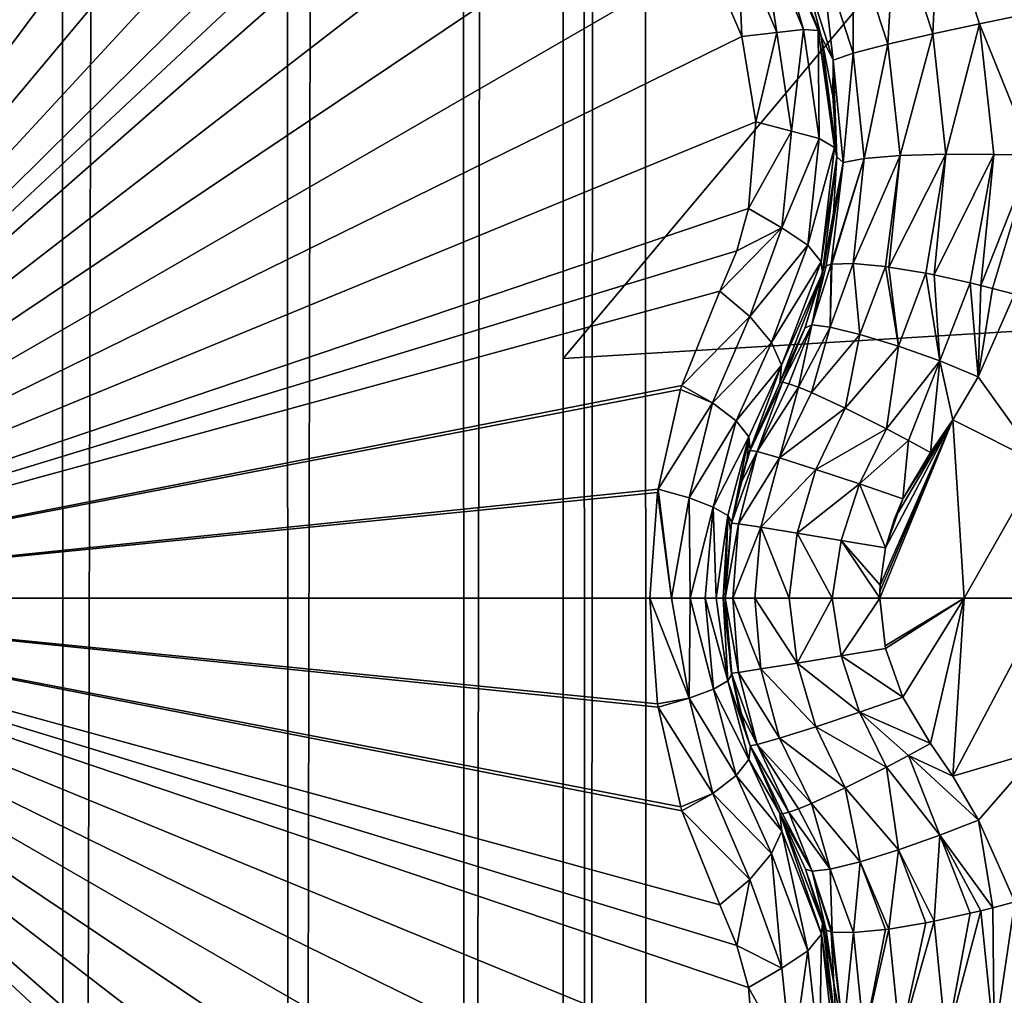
# Model space of a CAD drawing. Header units: metres. Extents: x -206 to 75, y -104 to 104.
# Tile 155 of 256: x -94.3 to -92.67, y -49.68 to -48.06. Entities that reach past the tile are written whole.
import ezdxf

# ---------------------------------------------------------------- set-up
doc = ezdxf.new("R2010")
doc.units = ezdxf.units.M
doc.layers.add('solid_01_1-CONSUMER_THERM_B_125288', color=7, linetype='CONTINUOUS')

msp = doc.modelspace()

# ---------------------------------------------------------------- linework, layer by layer
at = {"layer": 'solid_01_1-CONSUMER_THERM_B_125288'}
for points in [[(-93.358711, -67.339516), (-65.514557, 74.985474), (-65.493088, -75.014526)], [(-93.358711, -67.339516), (-93.257065, -66.795311), (-65.514557, 74.985474)], [(-93.276108, 66.204689), (-65.514557, 74.985474), (-93.257141, -66.241692)], [(-93.257065, -66.795311), (-93.257141, -66.241692), (-65.514557, 74.985474)], [(-93.377754, 65.660484), (-93.276108, 66.204689), (-93.358948, -65.697517)], [(-93.276108, 66.204689), (-93.257141, -66.241692), (-93.358948, -65.697517)], [(-93.577675, 65.144226), (-93.377754, 65.660484), (-93.559013, -65.181313)], [(-93.377754, 65.660484), (-93.358948, -65.697517), (-93.559013, -65.181313)], [(-93.869049, 64.673492), (-93.577675, 65.144226), (-93.850525, -64.710663)], [(-93.577675, 65.144226), (-93.559013, -65.181313), (-93.850525, -64.710663)], [(-94.241959, 64.26432), (-93.869049, 64.673492), (-94.223549, -64.301598)], [(-93.869049, 64.673492), (-93.850525, -64.710663), (-94.223549, -64.301598)], [(-94.683701, 63.930634), (-94.241959, 64.26432), (-94.66539, -63.968037)], [(-94.241959, 64.26432), (-94.223549, -64.301598), (-94.66539, -63.968037)], [(-76.395485, -63.61998, 75.400002), (-91.95182, -42.283638, 75.400002), (-92.716278, -42.467167, 75.400002)], [(-185.595474, -63.627823, 75.400002), (-76.395485, -63.61998, 75.400002), (-169.283783, -42.467205, 75.400002)], [(-76.395485, -63.61998, 75.400002), (-168.500031, -42.528885, 75.400002), (-169.283783, -42.467205, 75.400002)], [(-76.395485, -63.61998, 75.400002), (-92.716278, -42.467167, 75.400002), (-93.500031, -42.528851, 75.400002)], [(-76.395485, -63.61998, 75.400002), (-93.500031, -42.528851, 75.400002), (-168.500031, -42.528885, 75.400002)], [(-149.213455, -45.836296, 1.5), (-150.476547, -45.923691, 1.5), (-65.493088, -75.014526, 1.5)], [(-95.604607, -57.279106, 1.5), (-149.213455, -45.836296, 1.5), (-65.493088, -75.014526, 1.5)], [(-150.476547, -45.923691, 1.5), (-151.110367, -46.03447, 1.5), (-65.493088, -75.014526, 1.5)], [(-93.395622, -61.621201, 72.400002), (-87.207321, -46.714245, 72.400002), (-86.167007, -45.911087, 72.400002)], [(-76.395622, -61.61998, 72.400002), (-93.395622, -61.621201, 72.400002), (-86.167007, -45.911087, 72.400002)], [(-151.110367, -46.03447, 1.5), (-151.7388, -46.190445, 1.5), (-65.493088, -75.014526, 1.5)], [(-151.7388, -46.190445, 1.5), (-152.356613, -46.390984, 1.5), (-65.493088, -75.014526, 1.5)], [(-152.356613, -46.390984, 1.5), (-152.958725, -46.634659, 1.5), (-65.493088, -75.014526, 1.5)], [(-152.958725, -46.634659, 1.5), (-153.540314, -46.919289, 1.5), (-65.493088, -75.014526, 1.5)], [(-93.395622, -61.621201, 72.400002), (-88.335457, -47.387321, 72.400002), (-87.207321, -46.714245, 72.400002)], [(-153.540314, -46.919289, 1.5), (-154.096954, -47.241997, 1.5), (-65.493088, -75.014526, 1.5)], [(-93.396561, -48.621201, 69.900002), (-93.396667, -47.121201, 69.900002), (-92.058907, -47.026447, 69.900002)], [(-92.084641, -48.542587, 69.900002), (-93.396561, -48.621201, 69.900002), (-92.058907, -47.026447, 69.900002)], [(-93.395622, -61.621201, 69.400002), (-94.896667, -47.121311, 63.5), (-93.396667, -47.121201, 63.5)], [(-94.89608, -55.271309, 66.816208), (-94.896667, -47.121311, 63.5), (-93.395622, -61.621201, 69.400002)], [(-93.396561, -48.621201, 69.900002), (-93.396667, -47.121201, 63.5), (-93.396667, -47.121201, 69.900002)], [(-93.395622, -61.621201, 69.400002), (-93.396667, -47.121201, 63.5), (-93.395622, -61.621201, 72.400002)], [(-93.396561, -48.621201, 69.900002), (-93.395622, -61.621201, 72.400002), (-93.396667, -47.121201, 63.5)], [(-154.096954, -47.241997, 1.5), (-155.120499, -47.987244, 1.5), (-65.493088, -75.014526, 1.5)], [(-94.213982, -47.451611, 16.452234), (-94.297127, -47.387859, 16.465431), (-94.996803, -49.018749, 15.440842)], [(-93.395622, -61.621201, 72.400002), (-89.536194, -47.92128, 72.400002), (-88.335457, -47.387321, 72.400002)], [(-94.124992, -47.508244, 16.447765), (-94.213982, -47.451611, 16.452234), (-94.996803, -49.018749, 15.440842)], [(-94.031403, -47.55698, 16.45224), (-94.124992, -47.508244, 16.447765), (-94.996803, -49.018749, 15.440842)], [(-93.934624, -47.597069, 16.465441), (-94.031403, -47.55698, 16.45224), (-94.996803, -49.018749, 15.440842)], [(-93.835205, -47.628212, 16.486931), (-93.934624, -47.597069, 16.465441), (-94.996803, -49.018749, 15.440842)], [(-93.732819, -47.650101, 16.516459), (-93.835205, -47.628212, 16.486931), (-94.996803, -49.018749, 15.440842)], [(-93.626579, -47.662079, 16.554106), (-93.732819, -47.650101, 16.516459), (-94.996803, -49.018749, 15.440842)], [(-93.554489, -47.671177, 16.580467), (-93.626579, -47.662079, 16.554106), (-94.996803, -49.018749, 15.440842)], [(-93.484261, -47.689301, 16.603487), (-93.554489, -47.671177, 16.580467), (-94.996803, -49.018749, 15.440842)], [(-93.353714, -47.75074, 16.639118), (-93.484261, -47.689301, 16.603487), (-94.996803, -49.018749, 15.440842)], [(-93.242599, -47.841522, 16.660555), (-93.353714, -47.75074, 16.639118), (-94.996803, -49.018749, 15.440842)], [(-93.156685, -47.95594, 16.667709), (-93.242599, -47.841522, 16.660555), (-94.996803, -49.018749, 15.440842)], [(-92.784111, -48.083046, 18.349087), (-92.774002, -47.860405, 18.349483), (-92.846565, -47.892578, 18.3398)], [(-92.784111, -48.083046, 18.349087), (-92.706383, -48.066921, 18.358753), (-92.774002, -47.860405, 18.349483)], [(-92.774002, -47.860405, 18.349483), (-92.706383, -48.066921, 18.358753), (-92.639511, -48.052818, 18.346346)], [(-93.069641, -47.905727, 16.776276), (-92.998169, -48.076397, 16.767014), (-93.050514, -47.89468, 16.849558)], [(-93.050514, -47.89468, 16.849558), (-92.974052, -48.078045, 16.83964), (-93.044098, -47.901028, 16.884199)], [(-92.998169, -48.076397, 16.767014), (-92.974052, -48.078045, 16.83964), (-93.050514, -47.89468, 16.849558)], [(-92.846565, -47.892578, 18.3398), (-92.915848, -47.92395, 18.302893), (-92.858231, -48.100224, 18.312248)], [(-92.784111, -48.083046, 18.349087), (-92.846565, -47.892578, 18.3398), (-92.858231, -48.100224, 18.312248)], [(-93.069641, -47.905727, 16.776276), (-93.107071, -47.927345, 16.713108), (-93.04229, -48.081333, 16.70466)], [(-93.069641, -47.905727, 16.776276), (-93.04229, -48.081333, 16.70466), (-92.998169, -48.076397, 16.767014)], [(-93.000786, -47.964474, 18.170752), (-93.044121, -47.900997, 18.098516), (-92.968735, -48.08707, 18.105808)], [(-93.044098, -47.901028, 16.884199), (-92.968735, -48.08707, 18.105808), (-93.044121, -47.900997, 18.098516)], [(-92.968704, -48.08717, 16.876156), (-92.968735, -48.08707, 18.105808), (-93.044098, -47.901028, 16.884199)], [(-92.974052, -48.078045, 16.83964), (-92.968704, -48.08717, 16.876156), (-93.044098, -47.901028, 16.884199)], [(-93.395622, -61.621201, 72.400002), (-90.792053, -48.30822, 72.400002), (-89.536194, -47.92128, 72.400002)], [(-93.107071, -47.927345, 16.713108), (-93.156685, -47.95594, 16.667709), (-93.100494, -48.087528, 16.660566)], [(-93.04229, -48.081333, 16.70466), (-93.107071, -47.927345, 16.713108), (-93.100494, -48.087528, 16.660566)], [(-92.915848, -47.92395, 18.302893), (-92.969681, -47.949074, 18.242765), (-92.915726, -48.115601, 18.252228)], [(-92.858231, -48.100224, 18.312248), (-92.915848, -47.92395, 18.302893), (-92.915726, -48.115601, 18.252228)], [(-93.100494, -48.087528, 16.660566), (-93.156685, -47.95594, 16.667709), (-94.996803, -49.018749, 15.440842)], [(-92.969681, -47.949074, 18.242765), (-93.000786, -47.964474, 18.170752), (-92.948837, -48.126888, 18.180346)], [(-92.915726, -48.115601, 18.252228), (-92.969681, -47.949074, 18.242765), (-92.948837, -48.126888, 18.180346)], [(-92.948837, -48.126888, 18.180346), (-93.000786, -47.964474, 18.170752), (-92.968735, -48.08707, 18.105808)], [(-155.120499, -47.987244, 1.5), (-164.83345, -56.139744, 1.5), (-65.493088, -75.014526, 1.5)], [(-92.706383, -48.066921, 18.358753), (-92.618729, -48.284534, 18.365808), (-92.639511, -48.052818, 18.346346)], [(-92.998169, -48.076397, 16.767014), (-93.04229, -48.081333, 16.70466), (-93.017998, -48.244492, 16.679855)], [(-92.998169, -48.076397, 16.767014), (-93.017998, -48.244492, 16.679855), (-92.972137, -48.256973, 16.739866)], [(-92.998169, -48.076397, 16.767014), (-92.972137, -48.256973, 16.739866), (-92.974052, -48.078045, 16.83964)], [(-92.974052, -48.078045, 16.83964), (-92.946976, -48.271904, 16.8106), (-92.968704, -48.08717, 16.876156)], [(-92.972137, -48.256973, 16.739866), (-92.946976, -48.271904, 16.8106), (-92.974052, -48.078045, 16.83964)], [(-92.762123, -48.282555, 18.367188), (-92.706383, -48.066921, 18.358753), (-92.784111, -48.083046, 18.349087)], [(-92.762123, -48.282555, 18.367188), (-92.682747, -48.283184, 18.376822), (-92.706383, -48.066921, 18.358753)], [(-92.706383, -48.066921, 18.358753), (-92.682747, -48.283184, 18.376822), (-92.618729, -48.284534, 18.365808)], [(-93.077362, -48.229149, 16.639137), (-93.100494, -48.087528, 16.660566), (-94.996803, -49.018749, 15.440842)], [(-93.04229, -48.081333, 16.70466), (-93.100494, -48.087528, 16.660566), (-93.077362, -48.229149, 16.639137)], [(-93.017998, -48.244492, 16.679855), (-93.04229, -48.081333, 16.70466), (-93.077362, -48.229149, 16.639137)], [(-92.948837, -48.126888, 18.180346), (-92.968735, -48.08707, 18.105808), (-92.949379, -48.186127, 18.114407)], [(-92.968704, -48.08717, 16.876156), (-92.949379, -48.186127, 18.114407), (-92.968735, -48.08707, 18.105808)], [(-92.942848, -48.287205, 16.853397), (-92.949379, -48.186127, 18.114407), (-92.968704, -48.08717, 16.876156)], [(-92.946976, -48.271904, 16.8106), (-92.942848, -48.287205, 16.853397), (-92.968704, -48.08717, 16.876156)], [(-92.784111, -48.083046, 18.349087), (-92.858231, -48.100224, 18.312248), (-92.838234, -48.284771, 18.330465)], [(-92.762123, -48.282555, 18.367188), (-92.784111, -48.083046, 18.349087), (-92.838234, -48.284771, 18.330465)], [(-92.858231, -48.100224, 18.312248), (-92.915726, -48.115601, 18.252228), (-92.897743, -48.289707, 18.270638)], [(-92.838234, -48.284771, 18.330465), (-92.858231, -48.100224, 18.312248), (-92.897743, -48.289707, 18.270638)], [(-92.948837, -48.126888, 18.180346), (-92.949379, -48.186127, 18.114407), (-92.942848, -48.287205, 18.126163)], [(-92.915726, -48.115601, 18.252228), (-92.948837, -48.126888, 18.180346), (-92.932564, -48.296364, 18.198984)], [(-92.932564, -48.296364, 18.198984), (-92.948837, -48.126888, 18.180346), (-92.942848, -48.287205, 18.126163)], [(-92.897743, -48.289707, 18.270638), (-92.915726, -48.115601, 18.252228), (-92.932564, -48.296364, 18.198984)], [(-92.942848, -48.287205, 16.853397), (-92.942848, -48.287205, 18.126163), (-92.949379, -48.186127, 18.114407)], [(-93.089371, -48.372974, 16.603502), (-93.077362, -48.229149, 16.639137), (-94.996803, -49.018749, 15.440842)], [(-93.017998, -48.244492, 16.679855), (-93.077362, -48.229149, 16.639137), (-93.089371, -48.372974, 16.603502)], [(-93.034203, -48.404823, 16.640165), (-93.017998, -48.244492, 16.679855), (-93.089371, -48.372974, 16.603502)], [(-92.972137, -48.256973, 16.739866), (-93.017998, -48.244492, 16.679855), (-93.034203, -48.404823, 16.640165)], [(-92.972137, -48.256973, 16.739866), (-93.034203, -48.404823, 16.640165), (-92.991257, -48.433723, 16.696571)], [(-92.972137, -48.256973, 16.739866), (-92.991257, -48.433723, 16.696571), (-92.946976, -48.271904, 16.8106)], [(-92.991257, -48.433723, 16.696571), (-92.968735, -48.461163, 16.764395), (-92.946976, -48.271904, 16.8106)], [(-92.946976, -48.271904, 16.8106), (-92.968735, -48.461163, 16.764395), (-92.942848, -48.287205, 16.853397)], [(-92.968735, -48.461163, 16.764395), (-92.966644, -48.47945, 16.818287), (-92.942848, -48.287205, 16.853397)], [(-92.966644, -48.47945, 16.818287), (-92.948326, -48.380051, 18.139544), (-92.942848, -48.287205, 18.126163)], [(-92.966644, -48.47945, 16.818287), (-92.942848, -48.287205, 18.126163), (-92.942848, -48.287205, 16.853397)], [(-92.897743, -48.289707, 18.270638), (-92.932564, -48.296364, 18.198984), (-92.95253, -48.465157, 18.225765)], [(-92.897743, -48.289707, 18.270638), (-92.95253, -48.465157, 18.225765), (-92.951019, -48.464886, 18.230297)], [(-92.915741, -48.463879, 18.298185), (-92.897743, -48.289707, 18.270638), (-92.951019, -48.464886, 18.230297)], [(-92.932564, -48.296364, 18.198984), (-92.942848, -48.287205, 18.126163), (-92.948326, -48.380051, 18.139544)], [(-92.838234, -48.284771, 18.330465), (-92.897743, -48.289707, 18.270638), (-92.915741, -48.463879, 18.298185)], [(-92.862259, -48.469135, 18.352713), (-92.838234, -48.284771, 18.330465), (-92.915741, -48.463879, 18.298185)], [(-92.862259, -48.469135, 18.352713), (-92.856941, -48.469872, 18.356617), (-92.838234, -48.284771, 18.330465)], [(-92.762123, -48.282555, 18.367188), (-92.838234, -48.284771, 18.330465), (-92.856941, -48.469872, 18.356617)], [(-92.762123, -48.282555, 18.367188), (-92.856941, -48.469872, 18.356617), (-92.795624, -48.480167, 18.388721)], [(-92.781967, -48.482841, 18.393162), (-92.762123, -48.282555, 18.367188), (-92.795624, -48.480167, 18.388721)], [(-92.781967, -48.482841, 18.393162), (-92.682747, -48.283184, 18.376822), (-92.762123, -48.282555, 18.367188)], [(-92.722084, -48.495934, 18.402847), (-92.682747, -48.283184, 18.376822), (-92.781967, -48.482841, 18.393162)], [(-92.722084, -48.495934, 18.402847), (-92.70459, -48.500164, 18.402807), (-92.682747, -48.283184, 18.376822)], [(-92.682747, -48.283184, 18.376822), (-92.70459, -48.500164, 18.402807), (-92.618729, -48.284534, 18.365808)], [(-92.70459, -48.500164, 18.402807), (-92.684799, -48.505165, 18.401201), (-92.618729, -48.284534, 18.365808)], [(-92.684799, -48.505165, 18.401201), (-92.648422, -48.514988, 18.393747), (-92.618729, -48.284534, 18.365808)], [(-92.932564, -48.296364, 18.198984), (-92.948326, -48.380051, 18.139544), (-92.964828, -48.472076, 18.155281)], [(-92.960747, -48.467739, 18.193222), (-92.932564, -48.296364, 18.198984), (-92.964828, -48.472076, 18.155281)], [(-92.960747, -48.467739, 18.193222), (-92.95253, -48.465157, 18.225765), (-92.932564, -48.296364, 18.198984)], [(-93.395622, -61.621201, 72.400002), (-92.084641, -48.542587, 72.400002), (-90.792053, -48.30822, 72.400002)], [(-93.108772, -48.44289, 16.580475), (-93.089371, -48.372974, 16.603502), (-94.996803, -49.018749, 15.440842)], [(-93.034203, -48.404823, 16.640165), (-93.089371, -48.372974, 16.603502), (-93.108772, -48.44289, 16.580475)], [(-92.966644, -48.47945, 16.818287), (-92.964828, -48.472076, 18.155281), (-92.948326, -48.380051, 18.139544)], [(-93.034203, -48.404823, 16.640165), (-93.108772, -48.44289, 16.580475), (-93.136925, -48.509903, 16.554106)], [(-93.034203, -48.404823, 16.640165), (-93.136925, -48.509903, 16.554106), (-93.087387, -48.551876, 16.587631)], [(-92.991257, -48.433723, 16.696571), (-93.034203, -48.404823, 16.640165), (-93.087387, -48.551876, 16.587631)], [(-92.991257, -48.433723, 16.696571), (-93.087387, -48.551876, 16.587631), (-93.051132, -48.594975, 16.639467)], [(-92.991257, -48.433723, 16.696571), (-93.051132, -48.594975, 16.639467), (-92.968735, -48.461163, 16.764395)], [(-93.136925, -48.509903, 16.554106), (-93.108772, -48.44289, 16.580475), (-94.996803, -49.018749, 15.440842)], [(-92.968735, -48.461163, 16.764395), (-93.051132, -48.594975, 16.639467), (-93.034386, -48.632339, 16.701927)], [(-92.968735, -48.461163, 16.764395), (-93.034386, -48.632339, 16.701927), (-92.966644, -48.47945, 16.818287)], [(-92.984207, -48.565704, 18.237627), (-92.95253, -48.465157, 18.225765), (-92.960747, -48.467739, 18.193222)], [(-92.95414, -48.569309, 18.304129), (-92.95253, -48.465157, 18.225765), (-92.984207, -48.565704, 18.237627)], [(-92.984207, -48.565704, 18.237627), (-92.960747, -48.467739, 18.193222), (-92.964828, -48.472076, 18.155281)], [(-92.95414, -48.569309, 18.304129), (-92.915741, -48.463879, 18.298185), (-92.951019, -48.464886, 18.230297)], [(-92.904594, -48.581409, 18.36202), (-92.915741, -48.463879, 18.298185), (-92.95414, -48.569309, 18.304129)], [(-92.95414, -48.569309, 18.304129), (-92.951019, -48.464886, 18.230297), (-92.95253, -48.465157, 18.225765)], [(-92.904594, -48.581409, 18.36202), (-92.862259, -48.469135, 18.352713), (-92.915741, -48.463879, 18.298185)], [(-92.840889, -48.601074, 18.402063), (-92.862259, -48.469135, 18.352713), (-92.904594, -48.581409, 18.36202)], [(-92.840889, -48.601074, 18.402063), (-92.856941, -48.469872, 18.356617), (-92.862259, -48.469135, 18.352713)], [(-92.966644, -48.47945, 16.818287), (-93.037567, -48.661762, 16.770613), (-92.995834, -48.571297, 18.172401)], [(-92.966644, -48.47945, 16.818287), (-93.034386, -48.632339, 16.701927), (-93.037567, -48.661762, 16.770613)], [(-92.984207, -48.565704, 18.237627), (-92.964828, -48.472076, 18.155281), (-92.995834, -48.571297, 18.172401)], [(-92.966644, -48.47945, 16.818287), (-92.995834, -48.571297, 18.172401), (-92.964828, -48.472076, 18.155281)], [(-92.840889, -48.601074, 18.402063), (-92.795624, -48.480167, 18.388721), (-92.856941, -48.469872, 18.356617)], [(-92.772346, -48.625271, 18.419601), (-92.795624, -48.480167, 18.388721), (-92.840889, -48.601074, 18.402063)], [(-92.772346, -48.625271, 18.419601), (-92.781967, -48.482841, 18.393162), (-92.795624, -48.480167, 18.388721)], [(-92.772346, -48.625271, 18.419601), (-92.722084, -48.495934, 18.402847), (-92.781967, -48.482841, 18.393162)], [(-92.772346, -48.625271, 18.419601), (-92.709023, -48.65176, 18.416395), (-92.722084, -48.495934, 18.402847)], [(-92.722084, -48.495934, 18.402847), (-92.709023, -48.65176, 18.416395), (-92.70459, -48.500164, 18.402807)], [(-92.70459, -48.500164, 18.402807), (-92.709023, -48.65176, 18.416395), (-92.684799, -48.505165, 18.401201)], [(-93.199669, -48.665943, 16.498224), (-93.136925, -48.509903, 16.554106), (-94.996803, -49.018749, 15.440842)], [(-93.087387, -48.551876, 16.587631), (-93.136925, -48.509903, 16.554106), (-93.199669, -48.665943, 16.498224)], [(-92.684799, -48.505165, 18.401201), (-92.709023, -48.65176, 18.416395), (-92.648422, -48.514988, 18.393747)], [(-92.709023, -48.65176, 18.416395), (-92.605362, -48.795822, 18.393747), (-92.648422, -48.514988, 18.393747)], [(-93.395622, -61.621201, 72.400002), (-93.396561, -48.621201, 72.400002), (-92.084641, -48.542587, 72.400002)], [(-92.084641, -48.542587, 69.900002), (-92.084641, -48.542587, 72.400002), (-93.396561, -48.621201, 72.400002)], [(-92.084641, -48.542587, 69.900002), (-93.396561, -48.621201, 72.400002), (-93.396561, -48.621201, 69.900002)], [(-93.148727, -48.694946, 16.534901), (-93.087387, -48.551876, 16.587631), (-93.199669, -48.665943, 16.498224)], [(-93.148727, -48.694946, 16.534901), (-93.051132, -48.594975, 16.639467), (-93.087387, -48.551876, 16.587631)], [(-92.984207, -48.565704, 18.237627), (-93.033134, -48.660896, 18.225876), (-93.022705, -48.663364, 18.266211)], [(-92.984207, -48.565704, 18.237627), (-92.995834, -48.571297, 18.172401), (-93.033134, -48.660896, 18.225876)], [(-92.984207, -48.565704, 18.237627), (-93.022705, -48.663364, 18.266211), (-93.006577, -48.669094, 18.30422)], [(-92.95414, -48.569309, 18.304129), (-92.984207, -48.565704, 18.237627), (-93.006577, -48.669094, 18.30422)], [(-92.995834, -48.571297, 18.172401), (-93.037567, -48.661762, 18.184393), (-93.033134, -48.660896, 18.225876)], [(-93.037567, -48.661762, 16.770613), (-93.037567, -48.661762, 18.184393), (-92.995834, -48.571297, 18.172401)], [(-92.95414, -48.569309, 18.304129), (-93.006577, -48.669094, 18.30422), (-92.985191, -48.677925, 18.338903)], [(-92.904594, -48.581409, 18.36202), (-92.95414, -48.569309, 18.304129), (-92.985191, -48.677925, 18.338903)], [(-92.904594, -48.581409, 18.36202), (-92.985191, -48.677925, 18.338903), (-92.929146, -48.703846, 18.394554)], [(-92.840889, -48.601074, 18.402063), (-92.904594, -48.581409, 18.36202), (-92.929146, -48.703846, 18.394554)], [(-93.148727, -48.694946, 16.534901), (-93.109978, -48.724594, 16.587399), (-93.051132, -48.594975, 16.639467)], [(-93.109978, -48.724594, 16.587399), (-93.034386, -48.632339, 16.701927), (-93.051132, -48.594975, 16.639467)], [(-92.840889, -48.601074, 18.402063), (-92.929146, -48.703846, 18.394554), (-92.860802, -48.738239, 18.42696)], [(-92.772346, -48.625271, 18.419601), (-92.840889, -48.601074, 18.402063), (-92.860802, -48.738239, 18.42696)], [(-93.396561, -48.621201, 69.900002), (-93.396561, -48.621201, 72.400002), (-93.395622, -61.621201, 72.400002)], [(-93.109978, -48.724594, 16.587399), (-93.088753, -48.751259, 16.649973), (-93.034386, -48.632339, 16.701927)], [(-93.088753, -48.751259, 16.649973), (-93.086311, -48.772457, 16.714586), (-93.034386, -48.632339, 16.701927)], [(-93.086311, -48.772457, 16.714586), (-93.037567, -48.661762, 16.770613), (-93.034386, -48.632339, 16.701927)], [(-92.772346, -48.625271, 18.419601), (-92.860802, -48.738239, 18.42696), (-92.824303, -48.757473, 18.433228)], [(-92.772346, -48.625271, 18.419601), (-92.824303, -48.757473, 18.433228), (-92.787628, -48.777351, 18.432564)], [(-92.772346, -48.625271, 18.419601), (-92.787628, -48.777351, 18.432564), (-92.750816, -48.723347, 18.426382)], [(-92.772346, -48.625271, 18.419601), (-92.750816, -48.723347, 18.426382), (-92.709023, -48.65176, 18.416395)], [(-93.086761, -48.773754, 18.188156), (-93.033134, -48.660896, 18.225876), (-93.037567, -48.661762, 18.184393)], [(-93.074883, -48.775661, 18.264177), (-93.033134, -48.660896, 18.225876), (-93.086761, -48.773754, 18.188156)], [(-93.086311, -48.772457, 16.714586), (-93.086761, -48.773754, 18.188156), (-93.037567, -48.661762, 18.184393)], [(-93.086311, -48.772457, 16.714586), (-93.037567, -48.661762, 18.184393), (-93.037567, -48.661762, 16.770613)], [(-93.074883, -48.775661, 18.264177), (-93.022705, -48.663364, 18.266211), (-93.033134, -48.660896, 18.225876)], [(-93.074883, -48.775661, 18.264177), (-93.006577, -48.669094, 18.30422), (-93.022705, -48.663364, 18.266211)], [(-92.709023, -48.65176, 18.416395), (-92.750816, -48.723347, 18.426382), (-92.605362, -48.795822, 18.393747)], [(-93.201744, -48.672615, 16.496313), (-93.199669, -48.665943, 16.498224), (-94.996803, -49.018749, 15.440842)], [(-93.239243, -48.837727, 16.460941), (-93.201744, -48.672615, 16.496313), (-94.996803, -49.018749, 15.440842)], [(-93.148727, -48.694946, 16.534901), (-93.201744, -48.672615, 16.496313), (-93.239243, -48.837727, 16.460941)], [(-93.148727, -48.694946, 16.534901), (-93.199669, -48.665943, 16.498224), (-93.201744, -48.672615, 16.496313)], [(-93.037804, -48.786324, 18.338594), (-93.006577, -48.669094, 18.30422), (-93.074883, -48.775661, 18.264177)], [(-93.037804, -48.786324, 18.338594), (-92.985191, -48.677925, 18.338903), (-93.006577, -48.669094, 18.30422)], [(-93.037804, -48.786324, 18.338594), (-92.929146, -48.703846, 18.394554), (-92.985191, -48.677925, 18.338903)], [(-93.187737, -48.852554, 16.499756), (-93.148727, -48.694946, 16.534901), (-93.239243, -48.837727, 16.460941)], [(-93.187737, -48.852554, 16.499756), (-93.109978, -48.724594, 16.587399), (-93.148727, -48.694946, 16.534901)], [(-92.977913, -48.805305, 18.397308), (-92.929146, -48.703846, 18.394554), (-93.037804, -48.786324, 18.338594)], [(-92.977913, -48.805305, 18.397308), (-92.860802, -48.738239, 18.42696), (-92.929146, -48.703846, 18.394554)], [(-93.187737, -48.852554, 16.499756), (-93.147621, -48.867695, 16.552685), (-93.109978, -48.724594, 16.587399)], [(-93.147621, -48.867695, 16.552685), (-93.088753, -48.751259, 16.649973), (-93.109978, -48.724594, 16.587399)], [(-92.871956, -49.018444, 18.43961), (-92.731857, -49.018425, 18.426445), (-92.750816, -48.723347, 18.426382)], [(-92.871796, -49.007759, 18.439604), (-92.871956, -49.018444, 18.43961), (-92.750816, -48.723347, 18.426382)], [(-92.871323, -48.997082, 18.439592), (-92.871796, -49.007759, 18.439604), (-92.750816, -48.723347, 18.426382)], [(-92.862228, -48.935356, 18.43928), (-92.871323, -48.997082, 18.439592), (-92.750816, -48.723347, 18.426382)], [(-92.847504, -48.887028, 18.43854), (-92.862228, -48.935356, 18.43928), (-92.750816, -48.723347, 18.426382)], [(-92.833496, -48.854061, 18.437567), (-92.847504, -48.887028, 18.43854), (-92.750816, -48.723347, 18.426382)], [(-92.787628, -48.777351, 18.432564), (-92.833496, -48.854061, 18.437567), (-92.750816, -48.723347, 18.426382)], [(-92.750816, -48.723347, 18.426382), (-92.731857, -49.018425, 18.426445), (-92.605362, -48.795822, 18.393747)], [(-92.90551, -48.829338, 18.430618), (-92.860802, -48.738239, 18.42696), (-92.977913, -48.805305, 18.397308)], [(-92.90551, -48.829338, 18.430618), (-92.824303, -48.757473, 18.433228), (-92.860802, -48.738239, 18.42696)], [(-93.147621, -48.867695, 16.552685), (-93.123688, -48.881432, 16.61425), (-93.088753, -48.751259, 16.649973)], [(-93.123688, -48.881432, 16.61425), (-93.117172, -48.892712, 16.677389), (-93.088753, -48.751259, 16.649973)], [(-93.117172, -48.892712, 16.677389), (-93.091354, -48.787491, 16.70862), (-93.088753, -48.751259, 16.649973)], [(-93.091354, -48.787491, 16.70862), (-93.086311, -48.772457, 16.714586), (-93.088753, -48.751259, 16.649973)], [(-92.90551, -48.829338, 18.430618), (-92.833496, -48.854061, 18.437567), (-92.824303, -48.757473, 18.433228)], [(-92.824303, -48.757473, 18.433228), (-92.833496, -48.854061, 18.437567), (-92.787628, -48.777351, 18.432564)], [(-93.074883, -48.775661, 18.264177), (-93.117401, -48.894085, 18.189432), (-93.106056, -48.895409, 18.264095)], [(-93.074883, -48.775661, 18.264177), (-93.104645, -48.833553, 18.188993), (-93.117401, -48.894085, 18.189432)], [(-93.037804, -48.786324, 18.338594), (-93.074883, -48.775661, 18.264177), (-93.106056, -48.895409, 18.264095)], [(-93.074883, -48.775661, 18.264177), (-93.086761, -48.773754, 18.188156), (-93.104645, -48.833553, 18.188993)], [(-93.091354, -48.787491, 16.70862), (-93.104645, -48.833553, 18.188993), (-93.086761, -48.773754, 18.188156)], [(-93.091354, -48.787491, 16.70862), (-93.086761, -48.773754, 18.188156), (-93.086311, -48.772457, 16.714586)], [(-93.117172, -48.892712, 16.677389), (-93.104645, -48.833553, 18.188993), (-93.091354, -48.787491, 16.70862)], [(-93.037804, -48.786324, 18.338594), (-93.106056, -48.895409, 18.264095), (-93.069099, -48.901089, 18.337807)], [(-92.977913, -48.805305, 18.397308), (-93.037804, -48.786324, 18.338594), (-93.069099, -48.901089, 18.337807)], [(-92.731857, -49.018425, 18.426445), (-92.595016, -49.018406, 18.393753), (-92.605362, -48.795822, 18.393747)], [(-92.977913, -48.805305, 18.397308), (-93.069099, -48.901089, 18.337807), (-93.008949, -48.910782, 18.39636)], [(-92.90551, -48.829338, 18.430618), (-92.977913, -48.805305, 18.397308), (-93.008949, -48.910782, 18.39636)], [(-93.240082, -48.843361, 16.460131), (-93.239243, -48.837727, 16.460941), (-94.996803, -49.018749, 15.440842)], [(-93.240082, -48.843361, 16.460131), (-94.996803, -49.018749, 15.440842), (-93.252769, -49.018497, 16.44776)], [(-93.217072, -49.018494, 16.472759), (-93.240082, -48.843361, 16.460131), (-93.252769, -49.018497, 16.44776)], [(-93.217072, -49.018494, 16.472759), (-93.239243, -48.837727, 16.460941), (-93.240082, -48.843361, 16.460131)], [(-93.187737, -48.852554, 16.499756), (-93.239243, -48.837727, 16.460941), (-93.217072, -49.018494, 16.472759)], [(-93.117172, -48.892712, 16.677389), (-93.117401, -48.894085, 18.189432), (-93.104645, -48.833553, 18.188993)], [(-92.90551, -48.829338, 18.430618), (-93.008949, -48.910782, 18.39636), (-92.935738, -48.922844, 18.430534)], [(-92.90551, -48.829338, 18.430618), (-92.935738, -48.922844, 18.430534), (-92.862228, -48.935356, 18.43928)], [(-92.90551, -48.829338, 18.430618), (-92.862228, -48.935356, 18.43928), (-92.833496, -48.854061, 18.437567)], [(-93.187737, -48.852554, 16.499756), (-93.217072, -49.018494, 16.472759), (-93.186256, -49.01849, 16.503578)], [(-93.187737, -48.852554, 16.499756), (-93.186256, -49.01849, 16.503578), (-93.147621, -48.867695, 16.552685)], [(-92.833496, -48.854061, 18.437567), (-92.862228, -48.935356, 18.43928), (-92.847504, -48.887028, 18.43854)], [(-93.147621, -48.867695, 16.552685), (-93.186256, -49.01849, 16.503578), (-93.16127, -49.018486, 16.539267)], [(-93.147621, -48.867695, 16.552685), (-93.16127, -49.018486, 16.539267), (-93.142853, -49.018482, 16.578745)], [(-93.147621, -48.867695, 16.552685), (-93.142853, -49.018482, 16.578745), (-93.123688, -48.881432, 16.61425)], [(-93.123688, -48.881432, 16.61425), (-93.142853, -49.018482, 16.578745), (-93.131569, -49.018482, 16.620846)], [(-93.123688, -48.881432, 16.61425), (-93.131569, -49.018482, 16.620846), (-93.127769, -49.018482, 16.664267)], [(-93.119278, -48.905796, 16.674795), (-93.123688, -48.881432, 16.61425), (-93.127769, -49.018482, 16.664267)], [(-93.119278, -48.905796, 16.674795), (-93.117172, -48.892712, 16.677389), (-93.123688, -48.881432, 16.61425)], [(-93.119278, -48.905796, 16.674795), (-93.117401, -48.894085, 18.189432), (-93.117172, -48.892712, 16.677389)], [(-93.106056, -48.895409, 18.264095), (-93.117401, -48.894085, 18.189432), (-93.127769, -49.018482, 18.189676)], [(-93.127769, -49.018482, 16.664267), (-93.127769, -49.018482, 18.189676), (-93.117401, -48.894085, 18.189432)], [(-93.119278, -48.905796, 16.674795), (-93.127769, -49.018482, 16.664267), (-93.117401, -48.894085, 18.189432)], [(-93.106056, -48.895409, 18.264095), (-93.127769, -49.018482, 18.189676), (-93.115158, -49.018478, 18.268078)], [(-93.069099, -48.901089, 18.337807), (-93.106056, -48.895409, 18.264095), (-93.115158, -49.018478, 18.268078)], [(-93.069099, -48.901089, 18.337807), (-93.115158, -49.018478, 18.268078), (-93.078651, -49.018475, 18.338493)], [(-93.069099, -48.901089, 18.337807), (-93.078651, -49.018475, 18.338493), (-93.021896, -49.018467, 18.393951)], [(-93.008949, -48.910782, 18.39636), (-93.069099, -48.901089, 18.337807), (-93.021896, -49.018467, 18.393951)], [(-93.008949, -48.910782, 18.39636), (-93.021896, -49.018467, 18.393951), (-92.950653, -49.018456, 18.428818)], [(-92.935738, -48.922844, 18.430534), (-93.008949, -48.910782, 18.39636), (-92.950653, -49.018456, 18.428818)], [(-92.935738, -48.922844, 18.430534), (-92.950653, -49.018456, 18.428818), (-92.871956, -49.018444, 18.43961)], [(-92.935738, -48.922844, 18.430534), (-92.871956, -49.018444, 18.43961), (-92.871323, -48.997082, 18.439592)], [(-92.935738, -48.922844, 18.430534), (-92.871323, -48.997082, 18.439592), (-92.862228, -48.935356, 18.43928)], [(-92.871323, -48.997082, 18.439592), (-92.871956, -49.018444, 18.43961), (-92.871796, -49.007759, 18.439604)], [(-93.240028, -49.193619, 16.460129), (-93.252769, -49.018497, 16.44776), (-94.996803, -49.018749, 15.440842)], [(-93.239166, -49.199432, 16.460966), (-93.240028, -49.193619, 16.460129), (-94.996803, -49.018749, 15.440842)], [(-93.201553, -49.364647, 16.496393), (-93.239166, -49.199432, 16.460966), (-94.996803, -49.018749, 15.440842)], [(-93.199516, -49.371201, 16.49827), (-93.201553, -49.364647, 16.496393), (-94.996803, -49.018749, 15.440842)], [(-93.13678, -49.527061, 16.554106), (-93.199516, -49.371201, 16.49827), (-94.996803, -49.018749, 15.440842)], [(-93.108612, -49.594055, 16.580469), (-93.13678, -49.527061, 16.554106), (-94.996803, -49.018749, 15.440842)], [(-93.089195, -49.663937, 16.603489), (-93.108612, -49.594055, 16.580469), (-94.996803, -49.018749, 15.440842)], [(-93.077133, -49.807705, 16.639118), (-93.089195, -49.663937, 16.603489), (-94.996803, -49.018749, 15.440842)], [(-93.100197, -49.949326, 16.660555), (-93.077133, -49.807705, 16.639118), (-94.996803, -49.018749, 15.440842)], [(-93.156326, -50.080936, 16.667709), (-93.100197, -49.949326, 16.660555), (-94.996803, -49.018749, 15.440842)], [(-93.242188, -50.195396, 16.660564), (-93.156326, -50.080936, 16.667709), (-94.996803, -49.018749, 15.440842)], [(-93.353271, -50.28624, 16.639137), (-93.242188, -50.195396, 16.660564), (-94.996803, -49.018749, 15.440842)], [(-93.483826, -50.347748, 16.603502), (-93.353271, -50.28624, 16.639137), (-94.996803, -49.018749, 15.440842)], [(-93.554077, -50.365906, 16.580477), (-93.483826, -50.347748, 16.603502), (-94.996803, -49.018749, 15.440842)], [(-93.626198, -50.375027, 16.554106), (-93.554077, -50.365906, 16.580477), (-94.996803, -49.018749, 15.440842)], [(-93.732491, -50.387047, 16.516438), (-93.626198, -50.375027, 16.554106), (-94.996803, -49.018749, 15.440842)], [(-93.834869, -50.408974, 16.486917), (-93.732491, -50.387047, 16.516438), (-94.996803, -49.018749, 15.440842)], [(-93.934258, -50.440132, 16.465431), (-93.834869, -50.408974, 16.486917), (-94.996803, -49.018749, 15.440842)], [(-94.031013, -50.480255, 16.452236), (-93.934258, -50.440132, 16.465431), (-94.996803, -49.018749, 15.440842)], [(-94.12458, -50.529011, 16.447765), (-94.031013, -50.480255, 16.452236), (-94.996803, -49.018749, 15.440842)], [(-94.213554, -50.585686, 16.452238), (-94.12458, -50.529011, 16.447765), (-94.996803, -49.018749, 15.440842)], [(-94.296677, -50.649452, 16.465435), (-94.213554, -50.585686, 16.452238), (-94.996803, -49.018749, 15.440842)], [(-94.373344, -50.719975, 16.486925), (-94.296677, -50.649452, 16.465435), (-94.996803, -49.018749, 15.440842)], [(-93.187668, -49.184574, 16.499777), (-93.217072, -49.018494, 16.472759), (-93.252769, -49.018497, 16.44776)], [(-93.187668, -49.184574, 16.499777), (-93.252769, -49.018497, 16.44776), (-93.240028, -49.193619, 16.460129)], [(-93.187668, -49.184574, 16.499777), (-93.186256, -49.01849, 16.503578), (-93.217072, -49.018494, 16.472759)], [(-93.187668, -49.184574, 16.499777), (-93.14756, -49.169411, 16.552706), (-93.186256, -49.01849, 16.503578)], [(-93.14756, -49.169411, 16.552706), (-93.16127, -49.018486, 16.539267), (-93.186256, -49.01849, 16.503578)], [(-93.123627, -49.155655, 16.614271), (-93.142853, -49.018482, 16.578745), (-93.16127, -49.018486, 16.539267)], [(-93.14756, -49.169411, 16.552706), (-93.123627, -49.155655, 16.614271), (-93.16127, -49.018486, 16.539267)], [(-93.123627, -49.155655, 16.614271), (-93.131569, -49.018482, 16.620846), (-93.142853, -49.018482, 16.578745)], [(-93.117111, -49.144367, 16.677414), (-93.127769, -49.018482, 16.664267), (-93.131569, -49.018482, 16.620846)], [(-93.123627, -49.155655, 16.614271), (-93.117111, -49.144367, 16.677414), (-93.131569, -49.018482, 16.620846)], [(-93.105995, -49.14167, 18.264095), (-93.115158, -49.018478, 18.268078), (-93.127769, -49.018482, 18.189676)], [(-93.105995, -49.14167, 18.264095), (-93.127769, -49.018482, 18.189676), (-93.117348, -49.142998, 18.189432)], [(-93.11924, -49.131195, 16.674803), (-93.117348, -49.142998, 18.189432), (-93.127769, -49.018482, 18.189676)], [(-93.11924, -49.131195, 16.674803), (-93.127769, -49.018482, 18.189676), (-93.127769, -49.018482, 16.664267)], [(-93.117111, -49.144367, 16.677414), (-93.11924, -49.131195, 16.674803), (-93.127769, -49.018482, 16.664267)], [(-93.069046, -49.135971, 18.337809), (-93.078651, -49.018475, 18.338493), (-93.115158, -49.018478, 18.268078)], [(-93.069046, -49.135971, 18.337809), (-93.115158, -49.018478, 18.268078), (-93.105995, -49.14167, 18.264095)], [(-93.008896, -49.126255, 18.396362), (-93.021896, -49.018467, 18.393951), (-93.078651, -49.018475, 18.338493)], [(-93.008896, -49.126255, 18.396362), (-93.078651, -49.018475, 18.338493), (-93.069046, -49.135971, 18.337809)], [(-93.008896, -49.126255, 18.396362), (-92.950653, -49.018456, 18.428818), (-93.021896, -49.018467, 18.393951)], [(-92.935684, -49.114159, 18.430536), (-92.950653, -49.018456, 18.428818), (-93.008896, -49.126255, 18.396362)], [(-92.935684, -49.114159, 18.430536), (-92.871956, -49.018444, 18.43961), (-92.950653, -49.018456, 18.428818)], [(-92.935684, -49.114159, 18.430536), (-92.862152, -49.10183, 18.439278), (-92.871956, -49.018444, 18.43961)], [(-92.871956, -49.018444, 18.43961), (-92.863083, -49.097763, 18.439316), (-92.731857, -49.018425, 18.426445)], [(-92.871956, -49.018444, 18.43961), (-92.862152, -49.10183, 18.439278), (-92.863083, -49.097763, 18.439316)], [(-92.863083, -49.097763, 18.439316), (-92.862152, -49.10183, 18.439278), (-92.731857, -49.018425, 18.426445)], [(-92.862152, -49.10183, 18.439278), (-92.833374, -49.182945, 18.437561), (-92.731857, -49.018425, 18.426445)], [(-92.833374, -49.182945, 18.437561), (-92.78756, -49.25951, 18.432564), (-92.731857, -49.018425, 18.426445)], [(-92.78756, -49.25951, 18.432564), (-92.75074, -49.313503, 18.426382), (-92.731857, -49.018425, 18.426445)], [(-92.75074, -49.313503, 18.426382), (-92.608337, -49.271526, 18.393747), (-92.595016, -49.018406, 18.393753)], [(-92.731857, -49.018425, 18.426445), (-92.75074, -49.313503, 18.426382), (-92.595016, -49.018406, 18.393753)], [(-92.935684, -49.114159, 18.430536), (-92.833374, -49.182945, 18.437561), (-92.862152, -49.10183, 18.439278)], [(-92.935684, -49.114159, 18.430536), (-93.008896, -49.126255, 18.396362), (-92.905411, -49.207653, 18.430616)], [(-92.935684, -49.114159, 18.430536), (-92.905411, -49.207653, 18.430616), (-92.833374, -49.182945, 18.437561)], [(-93.117111, -49.144367, 16.677414), (-93.117348, -49.142998, 18.189432), (-93.11924, -49.131195, 16.674803)], [(-93.069046, -49.135971, 18.337809), (-93.105995, -49.14167, 18.264095), (-93.037697, -49.250725, 18.338594)], [(-93.008896, -49.126255, 18.396362), (-93.069046, -49.135971, 18.337809), (-92.977814, -49.231716, 18.397306)], [(-93.069046, -49.135971, 18.337809), (-93.037697, -49.250725, 18.338594), (-92.977814, -49.231716, 18.397306)], [(-93.008896, -49.126255, 18.396362), (-92.977814, -49.231716, 18.397306), (-92.905411, -49.207653, 18.430616)], [(-93.09127, -49.249496, 16.708633), (-93.117111, -49.144367, 16.677414), (-93.123627, -49.155655, 16.614271)], [(-93.105995, -49.14167, 18.264095), (-93.117348, -49.142998, 18.189432), (-93.074768, -49.261402, 18.264175)], [(-93.117348, -49.142998, 18.189432), (-93.104584, -49.203423, 18.188993), (-93.074768, -49.261402, 18.264175)], [(-93.117111, -49.144367, 16.677414), (-93.104584, -49.203423, 18.188993), (-93.117348, -49.142998, 18.189432)], [(-93.09127, -49.249496, 16.708633), (-93.104584, -49.203423, 18.188993), (-93.117111, -49.144367, 16.677414)], [(-93.105995, -49.14167, 18.264095), (-93.074768, -49.261402, 18.264175), (-93.037697, -49.250725, 18.338594)], [(-93.109848, -49.312492, 16.587442), (-93.14756, -49.169411, 16.552706), (-93.187668, -49.184574, 16.499777)], [(-93.088631, -49.285812, 16.650019), (-93.123627, -49.155655, 16.614271), (-93.14756, -49.169411, 16.552706)], [(-93.109848, -49.312492, 16.587442), (-93.088631, -49.285812, 16.650019), (-93.14756, -49.169411, 16.552706)], [(-93.086197, -49.264606, 16.714634), (-93.09127, -49.249496, 16.708633), (-93.123627, -49.155655, 16.614271)], [(-93.088631, -49.285812, 16.650019), (-93.086197, -49.264606, 16.714634), (-93.123627, -49.155655, 16.614271)], [(-93.187668, -49.184574, 16.499777), (-93.240028, -49.193619, 16.460129), (-93.239166, -49.199432, 16.460966)], [(-93.14859, -49.342167, 16.534945), (-93.187668, -49.184574, 16.499777), (-93.239166, -49.199432, 16.460966)], [(-93.14859, -49.342167, 16.534945), (-93.109848, -49.312492, 16.587442), (-93.187668, -49.184574, 16.499777)], [(-92.905411, -49.207653, 18.430616), (-92.78756, -49.25951, 18.432564), (-92.833374, -49.182945, 18.437561)], [(-93.14859, -49.342167, 16.534945), (-93.239166, -49.199432, 16.460966), (-93.201553, -49.364647, 16.496393)], [(-93.104584, -49.203423, 18.188993), (-93.086647, -49.263313, 18.188154), (-93.074768, -49.261402, 18.264175)], [(-93.09127, -49.249496, 16.708633), (-93.086647, -49.263313, 18.188154), (-93.104584, -49.203423, 18.188993)], [(-92.905411, -49.207653, 18.430616), (-92.977814, -49.231716, 18.397306), (-92.860725, -49.298645, 18.42696)], [(-92.905411, -49.207653, 18.430616), (-92.824234, -49.2794, 18.433228), (-92.78756, -49.25951, 18.432564)], [(-92.905411, -49.207653, 18.430616), (-92.860725, -49.298645, 18.42696), (-92.824234, -49.2794, 18.433228)], [(-92.977814, -49.231716, 18.397306), (-93.037697, -49.250725, 18.338594), (-92.929062, -49.333057, 18.394554)], [(-92.977814, -49.231716, 18.397306), (-92.929062, -49.333057, 18.394554), (-92.860725, -49.298645, 18.42696)], [(-93.086197, -49.264606, 16.714634), (-93.086647, -49.263313, 18.188154), (-93.09127, -49.249496, 16.708633)], [(-93.037697, -49.250725, 18.338594), (-93.074768, -49.261402, 18.264175), (-92.9851, -49.358997, 18.338903)], [(-93.037697, -49.250725, 18.338594), (-92.9851, -49.358997, 18.338903), (-92.929062, -49.333057, 18.394554)], [(-93.088631, -49.285812, 16.650019), (-93.037468, -49.375175, 16.770613), (-93.086197, -49.264606, 16.714634)], [(-93.074768, -49.261402, 18.264175), (-93.086647, -49.263313, 18.188154), (-93.022606, -49.373569, 18.266209)], [(-93.086647, -49.263313, 18.188154), (-93.033035, -49.376041, 18.225876), (-93.022606, -49.373569, 18.266209)], [(-93.086647, -49.263313, 18.188154), (-93.037468, -49.375175, 18.184393), (-93.033035, -49.376041, 18.225876)], [(-93.037468, -49.375175, 16.770613), (-93.037468, -49.375175, 18.184393), (-93.086647, -49.263313, 18.188154)], [(-93.086197, -49.264606, 16.714634), (-93.037468, -49.375175, 16.770613), (-93.086647, -49.263313, 18.188154)], [(-93.074768, -49.261402, 18.264175), (-93.006485, -49.367836, 18.304218), (-92.9851, -49.358997, 18.338903)], [(-93.074768, -49.261402, 18.264175), (-93.022606, -49.373569, 18.266209), (-93.006485, -49.367836, 18.304218)], [(-92.824234, -49.2794, 18.433228), (-92.75074, -49.313503, 18.426382), (-92.78756, -49.25951, 18.432564)], [(-92.77224, -49.411591, 18.4196), (-92.824234, -49.2794, 18.433228), (-92.860725, -49.298645, 18.42696)], [(-92.77224, -49.411591, 18.4196), (-92.708138, -49.386555, 18.416172), (-92.824234, -49.2794, 18.433228)], [(-92.824234, -49.2794, 18.433228), (-92.708138, -49.386555, 18.416172), (-92.75074, -49.313503, 18.426382)], [(-92.75074, -49.313503, 18.426382), (-92.708138, -49.386555, 18.416172), (-92.608337, -49.271526, 18.393747)], [(-92.708138, -49.386555, 18.416172), (-92.648277, -49.521835, 18.393747), (-92.608337, -49.271526, 18.393747)], [(-93.109848, -49.312492, 16.587442), (-93.034271, -49.404594, 16.701927), (-93.088631, -49.285812, 16.650019)], [(-93.088631, -49.285812, 16.650019), (-93.034271, -49.404594, 16.701927), (-93.037468, -49.375175, 16.770613)], [(-92.840767, -49.435806, 18.402061), (-92.860725, -49.298645, 18.42696), (-92.929062, -49.333057, 18.394554)], [(-92.77224, -49.411591, 18.4196), (-92.860725, -49.298645, 18.42696), (-92.840767, -49.435806, 18.402061)], [(-93.14859, -49.342167, 16.534945), (-93.05101, -49.441967, 16.639465), (-93.109848, -49.312492, 16.587442)], [(-93.109848, -49.312492, 16.587442), (-93.05101, -49.441967, 16.639465), (-93.034271, -49.404594, 16.701927)], [(-92.904472, -49.455486, 18.36202), (-92.929062, -49.333057, 18.394554), (-92.9851, -49.358997, 18.338903)], [(-92.840767, -49.435806, 18.402061), (-92.929062, -49.333057, 18.394554), (-92.904472, -49.455486, 18.36202)], [(-93.14859, -49.342167, 16.534945), (-93.201553, -49.364647, 16.496393), (-93.199516, -49.371201, 16.49827)], [(-93.14859, -49.342167, 16.534945), (-93.199516, -49.371201, 16.49827), (-93.087257, -49.485073, 16.587631)], [(-93.14859, -49.342167, 16.534945), (-93.087257, -49.485073, 16.587631), (-93.05101, -49.441967, 16.639465)], [(-92.95401, -49.467606, 18.304127), (-92.9851, -49.358997, 18.338903), (-93.006485, -49.367836, 18.304218)], [(-92.904472, -49.455486, 18.36202), (-92.9851, -49.358997, 18.338903), (-92.95401, -49.467606, 18.304127)], [(-93.087257, -49.485073, 16.587631), (-93.199516, -49.371201, 16.49827), (-93.13678, -49.527061, 16.554106)], [(-92.984077, -49.471218, 18.237627), (-93.033035, -49.376041, 18.225876), (-93.037468, -49.375175, 18.184393)], [(-92.994957, -49.467571, 18.172096), (-92.984077, -49.471218, 18.237627), (-93.037468, -49.375175, 18.184393)], [(-92.966476, -49.557529, 16.8183), (-92.994957, -49.467571, 18.172096), (-93.037468, -49.375175, 18.184393)], [(-92.966476, -49.557529, 16.8183), (-93.037468, -49.375175, 18.184393), (-93.037468, -49.375175, 16.770613)], [(-92.968575, -49.575741, 16.764397), (-92.966476, -49.557529, 16.8183), (-93.037468, -49.375175, 16.770613)], [(-93.034271, -49.404594, 16.701927), (-92.968575, -49.575741, 16.764397), (-93.037468, -49.375175, 16.770613)], [(-92.984077, -49.471218, 18.237627), (-93.022606, -49.373569, 18.266209), (-93.033035, -49.376041, 18.225876)], [(-92.95401, -49.467606, 18.304127), (-93.006485, -49.367836, 18.304218), (-93.022606, -49.373569, 18.266209)], [(-92.95401, -49.467606, 18.304127), (-93.022606, -49.373569, 18.266209), (-92.984077, -49.471218, 18.237627)], [(-92.77224, -49.411591, 18.4196), (-92.684654, -49.53167, 18.401197), (-92.708138, -49.386555, 18.416172)], [(-92.684654, -49.53167, 18.401197), (-92.648277, -49.521835, 18.393747), (-92.708138, -49.386555, 18.416172)], [(-93.05101, -49.441967, 16.639465), (-92.991096, -49.603191, 16.696569), (-93.034271, -49.404594, 16.701927)], [(-92.991096, -49.603191, 16.696569), (-92.968575, -49.575741, 16.764397), (-93.034271, -49.404594, 16.701927)], [(-92.77224, -49.411591, 18.4196), (-92.840767, -49.435806, 18.402061), (-92.781815, -49.554024, 18.393162)], [(-92.77224, -49.411591, 18.4196), (-92.781815, -49.554024, 18.393162), (-92.721931, -49.540913, 18.402845)], [(-92.77224, -49.411591, 18.4196), (-92.704437, -49.536678, 18.402803), (-92.684654, -49.53167, 18.401197)], [(-92.77224, -49.411591, 18.4196), (-92.721931, -49.540913, 18.402845), (-92.704437, -49.536678, 18.402803)], [(-93.087257, -49.485073, 16.587631), (-93.034035, -49.632107, 16.640162), (-93.05101, -49.441967, 16.639465)], [(-93.05101, -49.441967, 16.639465), (-93.034035, -49.632107, 16.640162), (-92.991096, -49.603191, 16.696569)], [(-92.840767, -49.435806, 18.402061), (-92.904472, -49.455486, 18.36202), (-92.856781, -49.567013, 18.356619)], [(-92.840767, -49.435806, 18.402061), (-92.856781, -49.567013, 18.356619), (-92.795471, -49.556698, 18.388723)], [(-92.840767, -49.435806, 18.402061), (-92.795471, -49.556698, 18.388723), (-92.781815, -49.554024, 18.393162)], [(-92.904472, -49.455486, 18.36202), (-92.95401, -49.467606, 18.304127), (-92.915581, -49.573025, 18.298189)], [(-92.904472, -49.455486, 18.36202), (-92.915581, -49.573025, 18.298189), (-92.862106, -49.567753, 18.352715)], [(-92.904472, -49.455486, 18.36202), (-92.862106, -49.567753, 18.352715), (-92.856781, -49.567013, 18.356619)], [(-92.994957, -49.467571, 18.172096), (-92.964676, -49.564838, 18.155281), (-92.960594, -49.569176, 18.193224)], [(-92.984077, -49.471218, 18.237627), (-92.994957, -49.467571, 18.172096), (-92.960594, -49.569176, 18.193224)], [(-92.966476, -49.557529, 16.8183), (-92.964676, -49.564838, 18.155281), (-92.994957, -49.467571, 18.172096)], [(-92.95401, -49.467606, 18.304127), (-92.984077, -49.471218, 18.237627), (-92.950867, -49.572025, 18.230299)], [(-92.984077, -49.471218, 18.237627), (-92.952377, -49.571754, 18.225767), (-92.950867, -49.572025, 18.230299)], [(-92.984077, -49.471218, 18.237627), (-92.960594, -49.569176, 18.193224), (-92.952377, -49.571754, 18.225767)], [(-92.95401, -49.467606, 18.304127), (-92.950867, -49.572025, 18.230299), (-92.915581, -49.573025, 18.298189)], [(-93.087257, -49.485073, 16.587631), (-93.13678, -49.527061, 16.554106), (-93.108612, -49.594055, 16.580469)], [(-93.034035, -49.632107, 16.640162), (-93.087257, -49.485073, 16.587631), (-93.108612, -49.594055, 16.580469)], [(-92.682533, -49.753651, 18.376822), (-92.648277, -49.521835, 18.393747), (-92.684654, -49.53167, 18.401197)], [(-92.682533, -49.753651, 18.376822), (-92.618523, -49.752182, 18.365818), (-92.648277, -49.521835, 18.393747)], [(-92.761917, -49.754303, 18.367188), (-92.721931, -49.540913, 18.402845), (-92.781815, -49.554024, 18.393162)], [(-92.761917, -49.754303, 18.367188), (-92.704437, -49.536678, 18.402803), (-92.721931, -49.540913, 18.402845)], [(-92.761917, -49.754303, 18.367188), (-92.682533, -49.753651, 18.376822), (-92.704437, -49.536678, 18.402803)], [(-92.682533, -49.753651, 18.376822), (-92.684654, -49.53167, 18.401197), (-92.704437, -49.536678, 18.402803)], [(-92.968575, -49.575741, 16.764397), (-92.942642, -49.749706, 16.853399), (-92.966476, -49.557529, 16.8183)], [(-92.942642, -49.749706, 16.853399), (-92.964676, -49.564838, 18.155281), (-92.966476, -49.557529, 16.8183)], [(-92.838028, -49.752106, 18.330465), (-92.795471, -49.556698, 18.388723), (-92.856781, -49.567013, 18.356619)], [(-92.838028, -49.752106, 18.330465), (-92.781815, -49.554024, 18.393162), (-92.795471, -49.556698, 18.388723)], [(-92.761917, -49.754303, 18.367188), (-92.781815, -49.554024, 18.393162), (-92.838028, -49.752106, 18.330465)], [(-92.991096, -49.603191, 16.696569), (-92.971924, -49.779938, 16.739864), (-92.968575, -49.575741, 16.764397)], [(-92.971924, -49.779938, 16.739864), (-92.946762, -49.764999, 16.810608), (-92.968575, -49.575741, 16.764397)], [(-92.968575, -49.575741, 16.764397), (-92.946762, -49.764999, 16.810608), (-92.942642, -49.749706, 16.853399)], [(-92.948143, -49.65686, 18.139544), (-92.960594, -49.569176, 18.193224), (-92.964676, -49.564838, 18.155281)], [(-92.942642, -49.749706, 16.853399), (-92.948143, -49.65686, 18.139544), (-92.964676, -49.564838, 18.155281)], [(-92.948143, -49.65686, 18.139544), (-92.952377, -49.571754, 18.225767), (-92.960594, -49.569176, 18.193224)], [(-92.932358, -49.740543, 18.198984), (-92.950867, -49.572025, 18.230299), (-92.952377, -49.571754, 18.225767)], [(-92.932358, -49.740543, 18.198984), (-92.952377, -49.571754, 18.225767), (-92.948143, -49.65686, 18.139544)], [(-92.932358, -49.740543, 18.198984), (-92.915581, -49.573025, 18.298189), (-92.950867, -49.572025, 18.230299)], [(-92.89753, -49.747189, 18.270638), (-92.915581, -49.573025, 18.298189), (-92.932358, -49.740543, 18.198984)], [(-92.89753, -49.747189, 18.270638), (-92.862106, -49.567753, 18.352715), (-92.915581, -49.573025, 18.298189)], [(-92.89753, -49.747189, 18.270638), (-92.856781, -49.567013, 18.356619), (-92.862106, -49.567753, 18.352715)], [(-92.838028, -49.752106, 18.330465), (-92.856781, -49.567013, 18.356619), (-92.89753, -49.747189, 18.270638)], [(-93.034035, -49.632107, 16.640162), (-93.108612, -49.594055, 16.580469), (-93.089195, -49.663937, 16.603489)], [(-92.991096, -49.603191, 16.696569), (-93.034035, -49.632107, 16.640162), (-93.017784, -49.792431, 16.679848)], [(-92.991096, -49.603191, 16.696569), (-93.017784, -49.792431, 16.679848), (-92.971924, -49.779938, 16.739864)], [(-93.017784, -49.792431, 16.679848), (-93.034035, -49.632107, 16.640162), (-93.089195, -49.663937, 16.603489)], [(-92.932358, -49.740543, 18.198984), (-92.948143, -49.65686, 18.139544), (-92.942642, -49.749706, 18.126162)], [(-92.942642, -49.749706, 16.853399), (-92.942642, -49.749706, 18.126162), (-92.948143, -49.65686, 18.139544)], [(-93.017784, -49.792431, 16.679848), (-93.089195, -49.663937, 16.603489), (-93.077133, -49.807705, 16.639118)]]:
    msp.add_3dface(points, dxfattribs=at)

doc.saveas('drawing.dxf')
